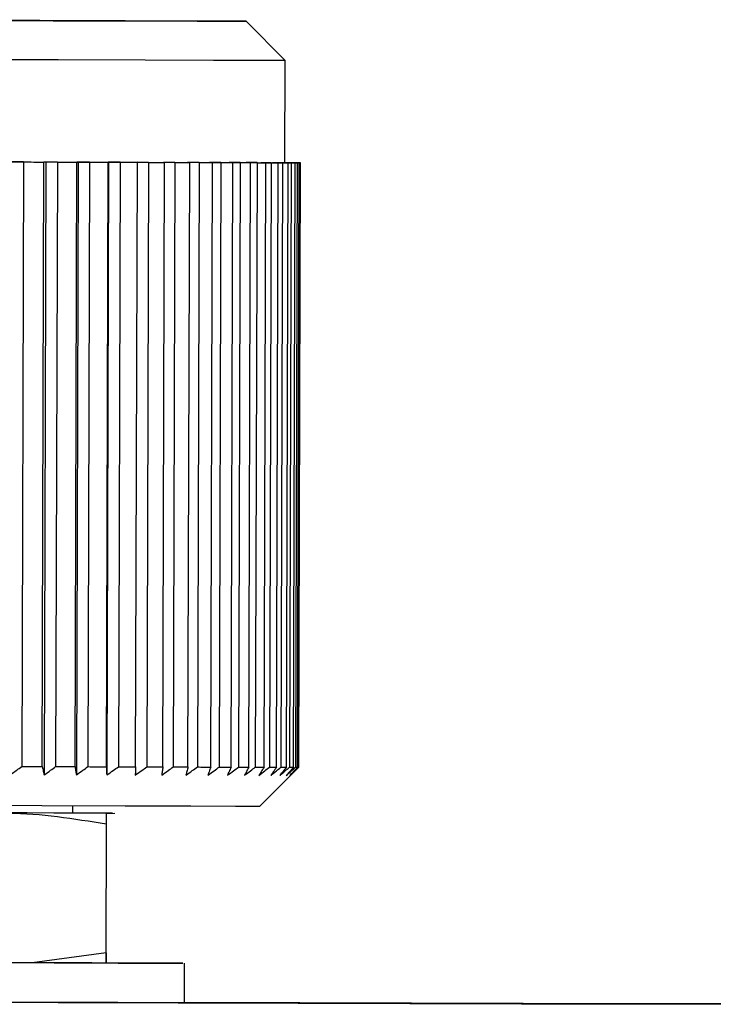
# Model space of a CAD drawing. Header units: millimetres. Extents: x -262 to 35, y 60 to 323.
# Tile 16 of 20: x -157.4 to -148.56, y 182.81 to 195.36. Entities that reach past the tile are written whole.
import ezdxf

# ---------------------------------------------------------------- set-up
doc = ezdxf.new("R2010")
doc.units = ezdxf.units.MM

msp = doc.modelspace()

# ---------------------------------------------------------------- linework, layer by layer
at = {"color": 7, "linetype": 'Continuous', "lineweight": 25}
for p, q in [((-154.011, 194.835), (-154.51, 195.336)), ((-154.015, 193.535), (-154.011, 194.835)), ((-157.348, 193.544), (-157.491, 193.544)), ((-157.348, 193.544), (-157.37, 185.844)), ((-157.109, 185.843), (-157.087, 193.543)), ((-157.061, 193.543), (-157.087, 193.543)), ((-157.061, 193.543), (-157.083, 185.738)), ((-156.915, 193.543), (-157.061, 193.543)), ((-156.915, 193.543), (-156.937, 185.843)), ((-156.689, 185.842), (-156.667, 193.542)), ((-156.651, 193.542), (-156.673, 185.737)), ((-156.651, 193.542), (-156.667, 193.542)), ((-156.504, 193.541), (-156.651, 193.542)), ((-156.504, 193.541), (-156.526, 185.842)), ((-156.291, 185.841), (-156.269, 193.541)), ((-156.263, 193.541), (-156.286, 185.736)), ((-156.263, 193.541), (-156.269, 193.541)), ((-156.116, 193.54), (-156.263, 193.541)), ((-156.116, 193.54), (-156.138, 185.84)), ((-155.918, 185.84), (-155.896, 193.54)), ((-155.753, 193.539), (-155.9, 193.54)), ((-155.9, 193.54), (-155.896, 193.54)), ((-155.753, 193.539), (-155.775, 185.839)), ((-155.571, 185.839), (-155.548, 193.539)), ((-155.417, 193.538), (-155.564, 193.539)), ((-155.564, 193.539), (-155.548, 193.539)), ((-155.417, 193.538), (-155.439, 185.838)), ((-155.109, 193.538), (-155.255, 193.538)), ((-155.255, 193.538), (-155.229, 193.538)), ((-155.251, 185.838), (-155.229, 193.538)), ((-155.109, 193.538), (-155.131, 185.838)), ((-154.831, 193.537), (-154.975, 193.537)), ((-154.975, 193.537), (-154.939, 193.537)), ((-154.961, 185.837), (-154.939, 193.537)), ((-154.831, 193.537), (-154.853, 185.837)), ((-154.585, 193.536), (-154.726, 193.536)), ((-154.726, 193.536), (-154.68, 193.536)), ((-154.702, 185.836), (-154.68, 193.536)), ((-154.585, 193.536), (-154.607, 185.836)), ((-154.371, 193.536), (-154.508, 193.536)), ((-154.508, 193.536), (-154.453, 193.536)), ((-154.475, 185.836), (-154.453, 193.536)), ((-154.371, 193.536), (-154.393, 185.836)), ((-154.191, 193.535), (-154.324, 193.535)), ((-154.324, 193.535), (-154.259, 193.535)), ((-154.281, 185.835), (-154.259, 193.535)), ((-154.191, 193.535), (-154.213, 185.835)), ((-154.045, 193.535), (-154.173, 193.535)), ((-154.173, 193.535), (-154.1, 193.535)), ((-154.122, 185.835), (-154.1, 193.535)), ((-154.045, 193.535), (-154.067, 185.835)), ((-153.935, 193.534), (-154.057, 193.535)), ((-154.057, 193.535), (-153.975, 193.534)), ((-154.015, 193.535), (-153.981, 193.535)), ((-153.922, 193.534), (-154.009, 193.535)), ((-154.009, 193.535), (-153.89, 193.534)), ((-153.997, 185.834), (-153.975, 193.534)), ((-153.86, 193.534), (-153.976, 193.534)), ((-153.976, 193.534), (-153.886, 193.534)), ((-153.935, 193.534), (-153.957, 185.834)), ((-153.852, 193.534), (-153.947, 193.534)), ((-153.947, 193.534), (-153.834, 193.534)), ((-153.821, 193.534), (-153.931, 193.534)), ((-153.931, 193.534), (-153.832, 193.534)), ((-153.819, 193.534), (-153.921, 193.534)), ((-153.921, 193.534), (-153.815, 193.534)), ((-153.908, 185.834), (-153.886, 193.534)), ((-153.86, 193.534), (-153.882, 185.834)), ((-153.854, 185.834), (-153.832, 193.534)), ((-153.821, 193.534), (-153.843, 185.834)), ((-153.837, 185.834), (-153.815, 193.534)), ((-153.819, 193.534), (-153.834, 193.534)), ((-153.821, 193.534), (-153.815, 193.534)), ((-154.339, 185.336), (-153.837, 185.834)), ((-153.843, 185.834), (-153.837, 185.834)), ((-156.718, 185.25), (-156.718, 185.342)), ((-156.289, 185.247), (-156.185, 185.248)), ((-156.289, 185.248), (-156.289, 185.248)), ((-156.295, 183.47), (-156.29, 185.112)), ((-156.293, 183.47), (-156.289, 185.113)), ((-156.295, 183.47), (-157.236, 183.344)), ((-156.295, 183.341), (-156.295, 183.47)), ((-156.293, 183.47), (-156.294, 183.341)), ((-157.236, 183.344), (-160.356, 183.353)), ((-155.296, 182.838), (-155.295, 183.338))]:
    msp.add_line(p, q, dxfattribs=at)
at = {"color": 7, "linetype": 'Continuous', "lineweight": 25, "flags": 128}
for points in [[(-161.152, 195.355), (-159.652, 195.35), (-158.234, 195.346), (-156.967, 195.343), (-155.916, 195.34), (-155.132, 195.338), (-154.656, 195.336), (-154.511, 195.336), (-154.704, 195.337), (-155.226, 195.338), (-156.051, 195.341), (-157.137, 195.344), (-158.429, 195.348), (-159.864, 195.352), (-161.368, 195.356)], [(-154.011, 194.835), (-154.04, 194.835), (-154.331, 194.835), (-154.925, 194.837), (-155.796, 194.84), (-156.906, 194.843), (-158.207, 194.846), (-159.64, 194.85), (-161.145, 194.855)], [(-161.149, 193.555), (-159.644, 193.55), (-158.21, 193.546), (-156.91, 193.543), (-155.8, 193.54), (-154.929, 193.537), (-154.335, 193.535), (-154.044, 193.535), (-154.015, 193.535)], [(-157.348, 193.544), (-157.315, 193.544), (-157.282, 193.544), (-157.249, 193.544), (-157.216, 193.543), (-157.184, 193.543), (-157.151, 193.543), (-157.119, 193.543), (-157.087, 193.543)], [(-156.915, 193.543), (-156.884, 193.543), (-156.852, 193.542), (-156.821, 193.542), (-156.79, 193.542), (-156.759, 193.542), (-156.728, 193.542), (-156.697, 193.542), (-156.667, 193.542)], [(-156.504, 193.541), (-156.474, 193.541), (-156.444, 193.541), (-156.415, 193.541), (-156.385, 193.541), (-156.356, 193.541), (-156.327, 193.541), (-156.298, 193.541), (-156.269, 193.541)], [(-156.116, 193.54), (-156.088, 193.54), (-156.06, 193.54), (-156.032, 193.54), (-156.005, 193.54), (-155.977, 193.54), (-155.95, 193.54), (-155.923, 193.54), (-155.896, 193.54)], [(-155.753, 193.539), (-155.727, 193.539), (-155.701, 193.539), (-155.675, 193.539), (-155.649, 193.539), (-155.624, 193.539), (-155.599, 193.539), (-155.573, 193.539), (-155.548, 193.539)], [(-155.417, 193.538), (-155.393, 193.538), (-155.369, 193.538), (-155.345, 193.538), (-155.322, 193.538), (-155.298, 193.538), (-155.275, 193.538), (-155.252, 193.538), (-155.229, 193.538)], [(-155.109, 193.538), (-155.087, 193.537), (-155.066, 193.537), (-155.044, 193.537), (-155.023, 193.537), (-155.002, 193.537), (-154.981, 193.537), (-154.96, 193.537), (-154.939, 193.537)], [(-154.831, 193.537), (-154.812, 193.537), (-154.792, 193.537), (-154.773, 193.537), (-154.754, 193.537), (-154.735, 193.537), (-154.717, 193.536), (-154.698, 193.536), (-154.68, 193.536)], [(-154.585, 193.536), (-154.568, 193.536), (-154.551, 193.536), (-154.534, 193.536), (-154.518, 193.536), (-154.501, 193.536), (-154.485, 193.536), (-154.469, 193.536), (-154.453, 193.536)], [(-154.371, 193.536), (-154.357, 193.535), (-154.342, 193.535), (-154.328, 193.535), (-154.314, 193.535), (-154.3, 193.535), (-154.286, 193.535), (-154.273, 193.535), (-154.259, 193.535)], [(-154.191, 193.535), (-154.179, 193.535), (-154.167, 193.535), (-154.155, 193.535), (-154.144, 193.535), (-154.132, 193.535), (-154.121, 193.535), (-154.11, 193.535), (-154.1, 193.535)], [(-154.045, 193.535), (-154.036, 193.535), (-154.026, 193.535), (-154.017, 193.535), (-154.008, 193.535), (-154, 193.534), (-153.991, 193.534), (-153.983, 193.534), (-153.975, 193.534)], [(-153.922, 193.534), (-153.929, 193.534), (-153.936, 193.534), (-153.943, 193.535), (-153.95, 193.535), (-153.958, 193.535), (-153.965, 193.535), (-153.973, 193.535), (-153.981, 193.535)], [(-153.935, 193.534), (-153.928, 193.534), (-153.921, 193.534), (-153.915, 193.534), (-153.909, 193.534), (-153.902, 193.534), (-153.897, 193.534), (-153.891, 193.534), (-153.886, 193.534)], [(-153.852, 193.534), (-153.856, 193.534), (-153.86, 193.534), (-153.865, 193.534), (-153.869, 193.534), (-153.874, 193.534), (-153.879, 193.534), (-153.884, 193.534), (-153.89, 193.534)], [(-153.86, 193.534), (-153.856, 193.534), (-153.852, 193.534), (-153.848, 193.534), (-153.844, 193.534), (-153.841, 193.534), (-153.838, 193.534), (-153.835, 193.534), (-153.832, 193.534)], [(-157.37, 185.844), (-157.337, 185.844), (-157.304, 185.844), (-157.271, 185.844), (-157.238, 185.844), (-157.206, 185.843), (-157.173, 185.843), (-157.141, 185.843), (-157.109, 185.843)], [(-156.937, 185.843), (-156.906, 185.843), (-156.875, 185.842), (-156.843, 185.842), (-156.812, 185.842), (-156.781, 185.842), (-156.75, 185.842), (-156.719, 185.842), (-156.689, 185.842)], [(-156.526, 185.842), (-156.496, 185.841), (-156.467, 185.841), (-156.437, 185.841), (-156.407, 185.841), (-156.378, 185.841), (-156.349, 185.841), (-156.32, 185.841), (-156.291, 185.841)], [(-156.138, 185.84), (-156.11, 185.84), (-156.082, 185.84), (-156.054, 185.84), (-156.027, 185.84), (-155.999, 185.84), (-155.972, 185.84), (-155.945, 185.84), (-155.918, 185.84)], [(-155.775, 185.839), (-155.749, 185.839), (-155.723, 185.839), (-155.697, 185.839), (-155.672, 185.839), (-155.646, 185.839), (-155.621, 185.839), (-155.596, 185.839), (-155.571, 185.839)], [(-155.439, 185.838), (-155.415, 185.838), (-155.391, 185.838), (-155.367, 185.838), (-155.344, 185.838), (-155.32, 185.838), (-155.297, 185.838), (-155.274, 185.838), (-155.251, 185.838)], [(-155.131, 185.838), (-155.109, 185.838), (-155.088, 185.837), (-155.066, 185.837), (-155.045, 185.837), (-155.024, 185.837), (-155.003, 185.837), (-154.982, 185.837), (-154.961, 185.837)], [(-154.853, 185.837), (-154.834, 185.837), (-154.815, 185.837), (-154.795, 185.837), (-154.776, 185.837), (-154.758, 185.837), (-154.739, 185.836), (-154.721, 185.836), (-154.702, 185.836)], [(-154.607, 185.836), (-154.59, 185.836), (-154.573, 185.836), (-154.556, 185.836), (-154.54, 185.836), (-154.523, 185.836), (-154.507, 185.836), (-154.491, 185.836), (-154.475, 185.836)], [(-154.393, 185.836), (-154.379, 185.836), (-154.364, 185.835), (-154.35, 185.835), (-154.336, 185.835), (-154.322, 185.835), (-154.308, 185.835), (-154.295, 185.835), (-154.281, 185.835)], [(-154.213, 185.835), (-154.201, 185.835), (-154.189, 185.835), (-154.177, 185.835), (-154.166, 185.835), (-154.155, 185.835), (-154.143, 185.835), (-154.133, 185.835), (-154.122, 185.835)], [(-154.067, 185.835), (-154.058, 185.835), (-154.049, 185.835), (-154.04, 185.835), (-154.031, 185.835), (-154.022, 185.835), (-154.013, 185.835), (-154.005, 185.835), (-153.997, 185.834)], [(-153.957, 185.834), (-153.95, 185.834), (-153.943, 185.834), (-153.937, 185.834), (-153.931, 185.834), (-153.925, 185.834), (-153.919, 185.834), (-153.913, 185.834), (-153.908, 185.834)], [(-153.882, 185.834), (-153.878, 185.834), (-153.874, 185.834), (-153.87, 185.834), (-153.867, 185.834), (-153.863, 185.834), (-153.86, 185.834), (-153.857, 185.834), (-153.854, 185.834)], [(-154.339, 185.336), (-154.366, 185.336), (-154.645, 185.336), (-155.215, 185.338), (-156.05, 185.34), (-157.114, 185.343), (-158.36, 185.347), (-159.735, 185.351), (-161.177, 185.355)], [(-156.212, 185.249), (-156.305, 185.249), (-156.462, 185.249), (-156.682, 185.25), (-156.962, 185.251), (-157.298, 185.252), (-157.685, 185.253), (-158.119, 185.254), (-158.594, 185.255)], [(-156.212, 185.249), (-156.305, 185.249), (-156.462, 185.249), (-156.682, 185.25), (-156.718, 185.25)], [(-160.485, 183.353), (-159.183, 183.349), (-157.986, 183.346), (-156.955, 183.343), (-156.142, 183.341), (-155.587, 183.339), (-155.318, 183.338), (-155.349, 183.339), (-155.679, 183.34), (-156.282, 183.341)], [(-156.295, 183.341), (-156.38, 183.341), (-156.475, 183.342), (-156.579, 183.342), (-156.693, 183.342), (-156.815, 183.343), (-156.947, 183.343), (-157.087, 183.343), (-157.236, 183.344)], [(-174.773, 182.89), (-170.915, 182.879), (-167.18, 182.868), (-163.588, 182.858), (-160.157, 182.848), (-156.905, 182.839), (-153.847, 182.83), (-151.001, 182.822), (-148.38, 182.815)], [(-160.487, 182.853), (-159.184, 182.849), (-157.987, 182.846), (-156.956, 182.843), (-156.143, 182.841), (-155.588, 182.839), (-155.32, 182.838), (-155.296, 182.838)], [(-148.361, 182.819), (-150.98, 182.827), (-153.825, 182.835), (-155.296, 182.84)]]:
    msp.add_lwpolyline(points, dxfattribs=at)
at = {"color": 7, "linetype": 'Continuous', "lineweight": 25}
for points, knots in [([(-157.514, 185.739), (-157.487, 185.759), (-157.439, 185.793), (-157.391, 185.828), (-157.37, 185.844)], [0, 0, 0, 0, 0.56, 1, 1, 1, 1]), ([(-157.109, 185.843), (-157.104, 185.823), (-157.095, 185.788), (-157.087, 185.753), (-157.083, 185.738)], [0, 0, 0, 0, 0.56, 1, 1, 1, 1]), ([(-157.083, 185.738), (-157.056, 185.757), (-157.007, 185.792), (-156.959, 185.827), (-156.937, 185.843)], [0, 0, 0, 0, 0.56, 1, 1, 1, 1]), ([(-156.689, 185.842), (-156.686, 185.822), (-156.681, 185.787), (-156.676, 185.752), (-156.673, 185.737)], [0, 0, 0, 0, 0.56, 1, 1, 1, 1]), ([(-156.673, 185.737), (-156.646, 185.756), (-156.597, 185.791), (-156.548, 185.826), (-156.526, 185.842)], [0, 0, 0, 0, 0.56, 1, 1, 1, 1]), ([(-156.291, 185.841), (-156.29, 185.821), (-156.288, 185.786), (-156.287, 185.751), (-156.286, 185.736)], [0, 0, 0, 0, 0.56, 1, 1, 1, 1]), ([(-156.286, 185.736), (-156.258, 185.755), (-156.209, 185.79), (-156.16, 185.825), (-156.138, 185.84)], [0, 0, 0, 0, 0.56, 1, 1, 1, 1]), ([(-155.918, 185.84), (-155.919, 185.82), (-155.92, 185.785), (-155.922, 185.75), (-155.923, 185.735)], [0, 0, 0, 0, 0.56, 1, 1, 1, 1]), ([(-155.923, 185.735), (-155.895, 185.754), (-155.846, 185.789), (-155.797, 185.824), (-155.775, 185.839)], [0, 0, 0, 0, 0.56, 1, 1, 1, 1]), ([(-155.571, 185.839), (-155.573, 185.819), (-155.579, 185.784), (-155.584, 185.749), (-155.586, 185.734)], [0, 0, 0, 0, 0.56, 1, 1, 1, 1]), ([(-155.586, 185.734), (-155.559, 185.753), (-155.509, 185.788), (-155.46, 185.823), (-155.439, 185.838)], [0, 0, 0, 0, 0.56, 1, 1, 1, 1]), ([(-155.251, 185.838), (-155.256, 185.818), (-155.265, 185.783), (-155.273, 185.748), (-155.277, 185.733)], [0, 0, 0, 0, 0.56, 1, 1, 1, 1]), ([(-155.277, 185.733), (-155.25, 185.752), (-155.201, 185.787), (-155.153, 185.822), (-155.131, 185.838)], [0, 0, 0, 0, 0.56, 1, 1, 1, 1]), ([(-154.961, 185.837), (-154.968, 185.817), (-154.98, 185.782), (-154.992, 185.747), (-154.997, 185.732)], [0, 0, 0, 0, 0.56, 1, 1, 1, 1]), ([(-154.997, 185.732), (-154.97, 185.752), (-154.922, 185.786), (-154.875, 185.821), (-154.853, 185.837)], [0, 0, 0, 0, 0.56, 1, 1, 1, 1]), ([(-154.702, 185.836), (-154.711, 185.817), (-154.726, 185.782), (-154.741, 185.747), (-154.748, 185.731)], [0, 0, 0, 0, 0.56, 1, 1, 1, 1]), ([(-154.748, 185.731), (-154.722, 185.751), (-154.675, 185.786), (-154.628, 185.821), (-154.607, 185.836)], [0, 0, 0, 0, 0.56, 1, 1, 1, 1]), ([(-154.475, 185.836), (-154.486, 185.816), (-154.504, 185.781), (-154.523, 185.746), (-154.531, 185.731)], [0, 0, 0, 0, 0.56, 1, 1, 1, 1]), ([(-154.531, 185.731), (-154.505, 185.75), (-154.459, 185.785), (-154.413, 185.82), (-154.393, 185.836)], [0, 0, 0, 0, 0.56, 1, 1, 1, 1]), ([(-154.281, 185.835), (-154.294, 185.816), (-154.315, 185.78), (-154.337, 185.746), (-154.346, 185.73)], [0, 0, 0, 0, 0.56, 1, 1, 1, 1]), ([(-154.346, 185.73), (-154.321, 185.75), (-154.277, 185.785), (-154.233, 185.82), (-154.213, 185.835)], [0, 0, 0, 0, 0.56, 1, 1, 1, 1]), ([(-154.122, 185.835), (-154.136, 185.815), (-154.16, 185.78), (-154.185, 185.745), (-154.196, 185.73)], [0, 0, 0, 0, 0.56, 1, 1, 1, 1]), ([(-154.196, 185.73), (-154.172, 185.749), (-154.129, 185.784), (-154.086, 185.819), (-154.067, 185.835)], [0, 0, 0, 0, 0.56, 1, 1, 1, 1]), ([(-153.997, 185.834), (-154.012, 185.815), (-154.04, 185.78), (-154.068, 185.745), (-154.08, 185.73)], [0, 0, 0, 0, 0.56, 1, 1, 1, 1]), ([(-154.08, 185.73), (-154.057, 185.749), (-154.016, 185.784), (-153.975, 185.819), (-153.957, 185.834)], [0, 0, 0, 0, 0.56, 1, 1, 1, 1]), ([(-153.908, 185.834), (-153.925, 185.815), (-153.955, 185.78), (-153.985, 185.745), (-153.999, 185.729)], [0, 0, 0, 0, 0.56, 1, 1, 1, 1]), ([(-153.999, 185.729), (-153.977, 185.749), (-153.938, 185.784), (-153.899, 185.819), (-153.882, 185.834)], [0, 0, 0, 0, 0.56, 1, 1, 1, 1]), ([(-153.854, 185.834), (-153.873, 185.814), (-153.906, 185.779), (-153.939, 185.745), (-153.953, 185.729)], [0, 0, 0, 0, 0.56, 1, 1, 1, 1]), ([(-153.953, 185.729), (-153.933, 185.749), (-153.896, 185.784), (-153.859, 185.819), (-153.843, 185.834)], [0, 0, 0, 0, 0.56, 1, 1, 1, 1]), ([(-161.291, 185.127), (-160.877, 185.191), (-160.46, 185.257), (-160.033, 185.258), (-160.001, 185.258), (-159.892, 185.258), (-159.484, 185.257), (-158.792, 185.255), (-158.1, 185.253), (-157.686, 185.251), (-157.574, 185.251), (-157.125, 185.248), (-156.706, 185.18), (-156.29, 185.112)], [0, 0, 0, 0, 0.2492963, 0.2513873, 0.2552837, 0.2684927, 0.3165752, 0.4993986, 0.6828503, 0.730774, 0.7475534, 0.7494964, 1, 1, 1, 1]), ([(-156.29, 185.112), (-156.29, 185.178), (-156.29, 185.245), (-156.289, 185.247), (-156.289, 185.247), (-156.289, 185.248), (-156.289, 185.248), (-156.289, 185.248), (-156.289, 185.248)], [0, 0, 0, 0, 0.606071, 0.611155, 0.620627, 0.65274, 0.769635, 1, 1, 1, 1])]:
    msp.add_open_spline(points, degree=3, knots=knots, dxfattribs=at)

doc.saveas('drawing.dxf')
